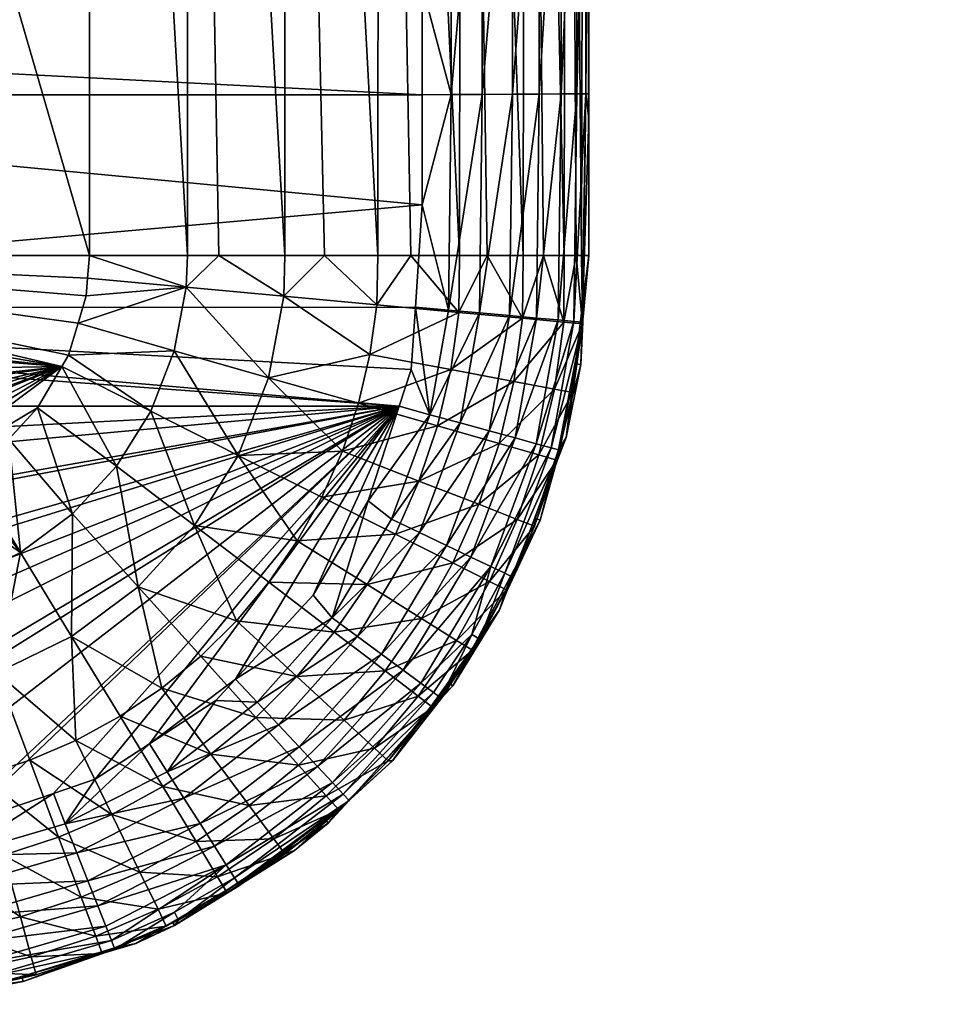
# Model space of a CAD drawing. Extents: x -0.156 to 0.18, y -0.187 to 0.038.
# Tile 2 of 256: x -0.118 to -0.107, y -0.083 to -0.071. Entities that reach past the tile are written whole.
import ezdxf

# ---------------------------------------------------------------- set-up
doc = ezdxf.new("R2010")
doc.units = 0
doc.layers.add('mesh', color=7, linetype='CONTINUOUS')

msp = doc.modelspace()

# ---------------------------------------------------------------- meshes
at = {"layer": 'mesh'}
mesh = msp.add_polyface(dxfattribs=at)
corners = [(-0.112345, -0.020891, 0.013304), (-0.106871, -0.030504, 0.013304), (-0.111188, -0.031938, 0.013304), (-0.110616, -0.032301, 0.001304), (-0.111062, -0.032421, 0.012804), (-0.110624, -0.032276, 0.012804), (-0.11559, -0.033303, 0.012804), (-0.111066, -0.032405, 0.012933), (-0.115598, -0.033237, 0.013054), (-0.111079, -0.032356, 0.013054), (-0.115608, -0.033158, 0.013158), (-0.111099, -0.03228, 0.013158), (-0.115622, -0.033055, 0.013237), (-0.111125, -0.032179, 0.013237), (-0.115637, -0.032936, 0.013287), (-0.111156, -0.032063, 0.013287), (-0.115654, -0.032807, 0.013304), (-0.112723, -0.028186, 0.07757), (-0.111953, -0.053177, 0.078558), (-0.111953, -0.028186, 0.078558), (-0.112723, -0.053177, 0.07757), (-0.111456, -0.028186, 0.079682), (-0.111231, -0.053177, 0.08086), (-0.111231, -0.028186, 0.08086), (-0.111456, -0.053177, 0.079682), (-0.111193, -0.028186, 0.08204), (-0.111193, -0.027145, 0.08204), (-0.111193, -0.048858, 0.08204), (-0.111193, -0.053177, 0.08204), (-0.111193, -0.073849, 0.08184), (-0.111193, -0.059204, 0.08204), (-0.111193, -0.059204, 0.08234), (-0.111193, -0.054537, 0.08234), (-0.111193, -0.027145, 0.08234), (-0.112845, -0.054539, 0.08431), (-0.112471, -0.054538, 0.084205), (-0.112846, -0.06177, 0.08431), (-0.111523, -0.054537, 0.083441), (-0.111334, -0.054537, 0.083081), (-0.111523, -0.061767, 0.083441), (-0.111226, -0.054537, 0.082706), (-0.111334, -0.061766, 0.083081), (-0.111786, -0.054537, 0.083762), (-0.112109, -0.061768, 0.084021), (-0.112109, -0.054538, 0.084021), (-0.111786, -0.061768, 0.083762), (-0.112471, -0.061769, 0.084205), (-0.112749, -0.02489, 0.077606), (-0.111796, -0.023868, 0.083753), (-0.111946, -0.023868, 0.083903), (-0.112117, -0.023868, 0.084011), (-0.112325, -0.023868, 0.084142), (-0.112476, -0.023868, 0.084194), (-0.112848, -0.023868, 0.084301), (-0.111534, -0.023868, 0.083434), (-0.111391, -0.023868, 0.083208), (-0.111346, -0.023868, 0.083077), (-0.111243, -0.023868, 0.082785), (-0.11163, -0.023868, 0.083587)]
mesh.append_faces([[corners[k] for k in face] for face in [(0, 1, 2, 2), (3, 4, 5, 5), (3, 6, 4, 4), (7, 5, 4, 4), (7, 8, 9, 9), (9, 10, 11, 11), (11, 12, 13, 13), (13, 14, 15, 15), (15, 16, 2, 2), (17, 18, 19, 19), (20, 18, 17, 17), (21, 22, 23, 23), (24, 22, 21, 21), (19, 24, 21, 21), (18, 24, 19, 19), (23, 25, 26, 26), (23, 27, 25, 25), (22, 27, 23, 23), (22, 28, 27, 27), (29, 28, 22, 22), (30, 31, 32, 32), (32, 28, 30, 30), (32, 27, 28, 28), (33, 27, 32, 32), (33, 25, 27, 27), (26, 25, 33, 33), (34, 35, 36, 36), (37, 38, 39, 39), (38, 40, 41, 41), (42, 43, 44, 44), (45, 43, 42, 42), (35, 44, 46, 46), (40, 32, 31, 31), (33, 32, 40, 40), (42, 37, 45, 45), (17, 19, 47, 47), (42, 44, 48, 48), (44, 49, 48, 48), (44, 50, 49, 49), (35, 50, 44, 44), (51, 50, 35, 35), (35, 52, 51, 51), (34, 52, 35, 35), (34, 53, 52, 52), (54, 55, 37, 37), (56, 37, 55, 55), (56, 38, 37, 37), (40, 57, 33, 33), (38, 57, 40, 40), (56, 57, 38, 38), (37, 58, 54, 54), (48, 58, 37, 37), (42, 48, 37, 37)]])
mesh = msp.add_polyface(dxfattribs=at)
corners = [(-0.129155, -0.053177, 0.08086), (-0.129193, -0.053177, 0.08204), (-0.129193, -0.054837, 0.08204), (-0.128433, -0.028186, 0.078558), (-0.128433, -0.053177, 0.078558), (-0.127663, -0.053177, 0.07757), (-0.12893, -0.028186, 0.079682), (-0.12893, -0.053177, 0.079682), (-0.124373, -0.053177, 0.076078), (-0.125551, -0.028186, 0.076303), (-0.125551, -0.053177, 0.076303), (-0.123193, -0.053177, 0.07604), (-0.124373, -0.028186, 0.076078), (-0.126675, -0.053177, 0.0768), (-0.12554, -0.073849, 0.076334), (-0.123393, -0.073849, 0.07604), (-0.124369, -0.073849, 0.076125), (-0.129155, -0.028186, 0.08086), (-0.129193, -0.055927, 0.08204), (-0.129193, -0.06297, 0.08204), (-0.126655, -0.073849, 0.07683), (-0.129193, -0.054537, 0.08234), (-0.129193, -0.055927, 0.08234), (-0.129193, -0.061767, 0.08234), (-0.129193, -0.06297, 0.08234), (-0.127538, -0.054539, 0.08431), (-0.127193, -0.054539, 0.08434), (-0.127537, -0.061771, 0.08431), (-0.127193, -0.034308, 0.08434), (-0.127192, -0.061772, 0.08434), (-0.12916, -0.061767, 0.082707), (-0.12916, -0.054537, 0.082707), (-0.129052, -0.061767, 0.083082), (-0.128863, -0.054537, 0.083442), (-0.128863, -0.061768, 0.083442), (-0.129052, -0.054537, 0.083082), (-0.128599, -0.061768, 0.083763), (-0.128275, -0.054538, 0.084023), (-0.128275, -0.061769, 0.084023), (-0.128599, -0.054537, 0.083763), (-0.127913, -0.06177, 0.084206), (-0.127913, -0.054538, 0.084206), (-0.127535, -0.023868, 0.084301), (-0.128061, -0.023868, 0.084142), (-0.117193, -0.053177, 0.07604), (-0.116015, -0.073849, 0.076103), (-0.116014, -0.053177, 0.076078), (-0.114836, -0.053177, 0.076303), (-0.113728, -0.073849, 0.076829), (-0.113712, -0.053177, 0.0768), (-0.114846, -0.073849, 0.07634), (-0.112748, -0.073849, 0.077596), (-0.112723, -0.053177, 0.07757), (-0.113194, -0.054539, 0.08434), (-0.113194, -0.054356, 0.08434), (-0.113194, -0.061077, 0.08434), (-0.113194, -0.057764, 0.08434), (-0.113194, -0.061771, 0.08434), (-0.112846, -0.06177, 0.08431), (-0.112845, -0.054539, 0.08431)]
mesh.append_faces([[corners[k] for k in face] for face in [(0, 1, 2, 2), (3, 4, 5, 5), (6, 7, 4, 4), (8, 9, 10, 10), (11, 12, 8, 8), (13, 14, 10, 10), (8, 15, 11, 11), (10, 16, 8, 8), (17, 0, 7, 7), (17, 1, 0, 0), (0, 18, 19, 19), (2, 18, 0, 0), (5, 20, 13, 13), (21, 2, 1, 1), (22, 2, 21, 21), (22, 18, 2, 2), (23, 18, 22, 22), (23, 19, 18, 18), (24, 19, 23, 23), (25, 26, 27, 27), (25, 28, 26, 26), (26, 29, 27, 27), (22, 30, 23, 23), (22, 31, 30, 30), (21, 31, 22, 22), (32, 33, 34, 34), (35, 33, 32, 32), (36, 37, 38, 38), (39, 37, 36, 36), (40, 25, 27, 27), (41, 25, 40, 40), (41, 42, 25, 25), (38, 41, 40, 40), (37, 41, 38, 38), (37, 43, 41, 41), (30, 35, 32, 32), (31, 35, 30, 30), (34, 39, 36, 36), (33, 39, 34, 34), (44, 45, 46, 46), (47, 48, 49, 49), (46, 50, 47, 47), (49, 51, 52, 52), (53, 26, 54, 54), (26, 55, 29, 29), (26, 56, 55, 55), (53, 56, 26, 26), (55, 57, 29, 29), (58, 57, 55, 55), (56, 58, 55, 55), (56, 59, 58, 58), (53, 59, 56, 56), (53, 54, 59, 59)]])
mesh = msp.add_polyface(dxfattribs=at)
corners = [(-0.127663, -0.053177, 0.07757), (-0.127637, -0.073849, 0.077594), (-0.127325, -0.073849, 0.077261), (-0.126675, -0.053177, 0.0768), (-0.126655, -0.073849, 0.07683), (-0.126272, -0.073849, 0.076584), (-0.128067, -0.073849, 0.078054), (-0.123393, -0.073849, 0.07604), (-0.123193, -0.073849, 0.07604), (-0.123193, -0.053177, 0.07604), (-0.12554, -0.073849, 0.076334), (-0.124373, -0.053177, 0.076078), (-0.124369, -0.073849, 0.076125), (-0.125551, -0.053177, 0.076303), (-0.125113, -0.073849, 0.076189), (-0.127537, -0.061771, 0.08431), (-0.127192, -0.064797, 0.08434), (-0.127537, -0.067579, 0.08431), (-0.127192, -0.061772, 0.08434), (-0.127506, -0.074506, 0.08431), (-0.127182, -0.071919, 0.08434), (-0.12715, -0.074475, 0.08434), (-0.127537, -0.071917, 0.08431), (-0.127192, -0.071202, 0.08434), (-0.127192, -0.06758, 0.08434), (-0.12788, -0.07454, 0.084206), (-0.127912, -0.071915, 0.084206), (-0.127912, -0.067577, 0.084206), (-0.127913, -0.06177, 0.084206), (-0.128274, -0.071913, 0.084023), (-0.113712, -0.053177, 0.0768), (-0.113728, -0.073849, 0.076829), (-0.11333, -0.073849, 0.077051), (-0.116014, -0.053177, 0.076078), (-0.116015, -0.073849, 0.076103), (-0.115638, -0.073849, 0.076123), (-0.114836, -0.053177, 0.076303), (-0.114846, -0.073849, 0.07634), (-0.114367, -0.073849, 0.076471), (-0.117193, -0.073849, 0.07604), (-0.117193, -0.053177, 0.07604), (-0.112748, -0.073849, 0.077596), (-0.113195, -0.073243, 0.08434), (-0.113195, -0.071918, 0.08434), (-0.113195, -0.070611, 0.08434), (-0.113194, -0.067579, 0.08434), (-0.113194, -0.064585, 0.08434), (-0.113194, -0.061771, 0.08434), (-0.112877, -0.074506, 0.08431), (-0.112846, -0.071916, 0.08431), (-0.113277, -0.074471, 0.08434), (-0.112846, -0.067578, 0.08431), (-0.112846, -0.06177, 0.08431), (-0.112472, -0.071914, 0.084205)]
mesh.append_faces([[corners[k] for k in face] for face in [(0, 1, 2, 2), (3, 4, 5, 5), (0, 6, 1, 1), (7, 8, 9, 9), (5, 10, 3, 3), (11, 12, 7, 7), (13, 14, 12, 12), (10, 14, 13, 13), (2, 4, 0, 0), (15, 16, 17, 17), (15, 18, 16, 16), (19, 20, 21, 21), (22, 20, 19, 19), (22, 23, 20, 20), (17, 23, 22, 22), (17, 24, 23, 23), (16, 24, 17, 17), (25, 22, 19, 19), (26, 22, 25, 25), (26, 17, 22, 22), (27, 17, 26, 26), (27, 15, 17, 17), (28, 15, 27, 27), (29, 27, 26, 26), (30, 31, 32, 32), (33, 34, 35, 35), (36, 37, 38, 38), (39, 34, 40, 40), (38, 31, 36, 36), (35, 37, 33, 33), (32, 41, 30, 30), (20, 42, 21, 21), (20, 43, 42, 42), (23, 43, 20, 20), (23, 44, 43, 43), (24, 44, 23, 23), (24, 45, 44, 44), (16, 45, 24, 24), (16, 46, 45, 45), (18, 46, 16, 16), (18, 47, 46, 46), (48, 42, 49, 49), (48, 50, 42, 42), (49, 44, 51, 51), (49, 43, 44, 44), (42, 43, 49, 49), (52, 46, 47, 47), (51, 46, 52, 52), (51, 45, 46, 46), (44, 45, 51, 51), (49, 53, 48, 48), (39, 9, 8, 8), (40, 9, 39, 39)]])
mesh = msp.add_polyface(dxfattribs=at)
corners = [(-0.111231, -0.053177, 0.08086), (-0.111278, -0.073849, 0.080864), (-0.111193, -0.073849, 0.08184), (-0.111953, -0.053177, 0.078558), (-0.111983, -0.073849, 0.078578), (-0.111737, -0.073849, 0.078961), (-0.111456, -0.053177, 0.079682), (-0.111488, -0.073849, 0.079693), (-0.111342, -0.073849, 0.080121), (-0.112723, -0.053177, 0.07757), (-0.112748, -0.073849, 0.077596), (-0.112414, -0.073849, 0.077908), (-0.111193, -0.059204, 0.08204), (-0.111193, -0.053177, 0.08204), (-0.111193, -0.07221, 0.08204), (-0.111193, -0.061766, 0.08234), (-0.111193, -0.059204, 0.08234), (-0.111193, -0.067571, 0.08234), (-0.111193, -0.071907, 0.08234), (-0.111193, -0.07221, 0.08234), (-0.112846, -0.071916, 0.08431), (-0.112471, -0.067576, 0.084205), (-0.112472, -0.071914, 0.084205), (-0.112846, -0.067578, 0.08431), (-0.112471, -0.061769, 0.084205), (-0.112846, -0.06177, 0.08431), (-0.112471, -0.054538, 0.084205), (-0.111524, -0.071909, 0.083441), (-0.111335, -0.067572, 0.083081), (-0.111335, -0.071908, 0.083081), (-0.111523, -0.067573, 0.083441), (-0.111334, -0.061766, 0.083081), (-0.111523, -0.061767, 0.083441), (-0.111334, -0.054537, 0.083081), (-0.111226, -0.067571, 0.082706), (-0.111227, -0.071908, 0.082706), (-0.111226, -0.061766, 0.082706), (-0.111226, -0.054537, 0.082706), (-0.111786, -0.061768, 0.083762), (-0.11211, -0.067575, 0.084021), (-0.112109, -0.061768, 0.084021), (-0.111786, -0.067574, 0.083762), (-0.11211, -0.071912, 0.084021), (-0.111787, -0.071911, 0.083762), (-0.112109, -0.054538, 0.084021), (-0.111523, -0.054537, 0.083441)]
mesh.append_faces([[corners[k] for k in face] for face in [(0, 1, 2, 2), (3, 4, 5, 5), (6, 7, 8, 8), (9, 10, 11, 11), (9, 4, 3, 3), (11, 4, 9, 9), (6, 1, 0, 0), (8, 1, 6, 6), (3, 7, 6, 6), (5, 7, 3, 3), (2, 12, 13, 13), (14, 12, 2, 2), (12, 15, 16, 16), (12, 17, 15, 15), (14, 17, 12, 12), (14, 18, 17, 17), (14, 19, 18, 18), (20, 21, 22, 22), (23, 21, 20, 20), (23, 24, 21, 21), (25, 24, 23, 23), (25, 26, 24, 24), (27, 28, 29, 29), (30, 28, 27, 27), (30, 31, 28, 28), (32, 31, 30, 30), (32, 33, 31, 31), (29, 34, 35, 35), (28, 34, 29, 29), (28, 36, 34, 34), (31, 36, 28, 28), (31, 37, 36, 36), (38, 39, 40, 40), (41, 39, 38, 38), (41, 42, 39, 39), (43, 42, 41, 41), (22, 39, 42, 42), (21, 39, 22, 22), (21, 40, 39, 39), (24, 40, 21, 21), (24, 44, 40, 40), (35, 18, 19, 19), (35, 17, 18, 18), (34, 17, 35, 35), (34, 15, 17, 17), (36, 15, 34, 34), (36, 16, 15, 15), (37, 16, 36, 36), (43, 30, 27, 27), (41, 30, 43, 43), (41, 32, 30, 30), (38, 32, 41, 41), (38, 45, 32, 32)]])
mesh = msp.add_polyface(dxfattribs=at)
corners = [(-0.111193, -0.073849, 0.08184), (-0.111193, -0.073849, 0.08204), (-0.111193, -0.07221, 0.08204), (-0.111988, -0.074605, 0.078558), (-0.112755, -0.074534, 0.07757), (-0.112851, -0.075222, 0.07757), (-0.112414, -0.073849, 0.077908), (-0.112748, -0.073849, 0.077596), (-0.111342, -0.073849, 0.080121), (-0.111493, -0.07465, 0.079682), (-0.111269, -0.074671, 0.08086), (-0.111983, -0.073849, 0.078578), (-0.111737, -0.073849, 0.078961), (-0.111488, -0.073849, 0.079693), (-0.112094, -0.075364, 0.078558), (-0.11301, -0.075899, 0.07757), (-0.111294, -0.074667, 0.08204), (-0.111278, -0.073849, 0.080864), (-0.111464, -0.076038, 0.08204), (-0.111354, -0.075151, 0.08204), (-0.111384, -0.075497, 0.08086), (-0.112269, -0.07611, 0.078558), (-0.111605, -0.075455, 0.079682), (-0.111791, -0.076246, 0.079682), (-0.111193, -0.07221, 0.08234), (-0.111273, -0.074654, 0.08234), (-0.111289, -0.075159, 0.08234), (-0.111265, -0.074652, 0.082706), (-0.111556, -0.076187, 0.08234), (-0.111227, -0.071908, 0.082706), (-0.112877, -0.074506, 0.08431), (-0.112472, -0.071914, 0.084205), (-0.112504, -0.07454, 0.084205), (-0.11156, -0.074625, 0.083441), (-0.111373, -0.074642, 0.083081), (-0.111825, -0.076113, 0.083441), (-0.111335, -0.071908, 0.083081), (-0.111524, -0.071909, 0.083441), (-0.111644, -0.076162, 0.083081), (-0.111787, -0.071911, 0.083762), (-0.112144, -0.074573, 0.084021), (-0.11211, -0.071912, 0.084021), (-0.111822, -0.074602, 0.083762), (-0.112391, -0.075958, 0.084021), (-0.112079, -0.076043, 0.083762), (-0.11274, -0.075863, 0.084205)]
mesh.append_faces([[corners[k] for k in face] for face in [(0, 1, 2, 2), (3, 4, 5, 5), (4, 6, 7, 7), (3, 6, 4, 4), (8, 9, 10, 10), (3, 11, 6, 6), (3, 12, 11, 11), (9, 12, 3, 3), (9, 13, 12, 12), (8, 13, 9, 9), (14, 5, 15, 15), (0, 16, 1, 1), (0, 10, 16, 16), (17, 10, 0, 0), (17, 8, 10, 10), (18, 19, 20, 20), (21, 22, 14, 14), (23, 20, 22, 22), (14, 3, 5, 5), (14, 9, 3, 3), (22, 9, 14, 14), (22, 10, 9, 9), (20, 10, 22, 22), (20, 16, 10, 10), (19, 16, 20, 20), (1, 24, 2, 2), (1, 25, 24, 24), (26, 19, 18, 18), (25, 19, 26, 26), (25, 16, 19, 19), (1, 16, 25, 25), (27, 26, 28, 28), (27, 25, 26, 26), (29, 25, 27, 27), (29, 24, 25, 25), (30, 31, 32, 32), (33, 34, 35, 35), (33, 36, 34, 34), (37, 36, 33, 33), (34, 27, 38, 38), (34, 29, 27, 27), (36, 29, 34, 34), (39, 40, 41, 41), (42, 40, 39, 39), (42, 43, 40, 40), (44, 43, 42, 42), (45, 40, 43, 43), (32, 40, 45, 45), (32, 41, 40, 40), (31, 41, 32, 32), (42, 33, 44, 44), (42, 37, 33, 33), (39, 37, 42, 42)]])
mesh = msp.add_polyface(dxfattribs=at)
corners = [(-0.116031, -0.074232, 0.076078), (-0.117193, -0.073849, 0.07604), (-0.117216, -0.074123, 0.07604), (-0.116015, -0.073849, 0.076103), (-0.115638, -0.073849, 0.076123), (-0.115932, -0.077096, 0.076303), (-0.114696, -0.077281, 0.0768), (-0.115405, -0.076252, 0.076303), (-0.118022, -0.07742, 0.076078), (-0.118643, -0.0764, 0.07604), (-0.118768, -0.076488, 0.07604), (-0.118164, -0.076058, 0.07604), (-0.117397, -0.076955, 0.076078), (-0.117819, -0.075683, 0.07604), (-0.116869, -0.076382, 0.076078), (-0.117525, -0.075186, 0.07604), (-0.116458, -0.075723, 0.076078), (-0.117444, -0.075049, 0.07604), (-0.116174, -0.074996, 0.076078), (-0.11733, -0.074665, 0.07604), (-0.117233, -0.074336, 0.07604), (-0.119146, -0.076635, 0.07604), (-0.119461, -0.076758, 0.07604), (-0.118722, -0.077761, 0.076078), (-0.119679, -0.076785, 0.07604), (-0.119474, -0.077966, 0.076078), (-0.120193, -0.076849, 0.07604), (-0.120193, -0.077048, 0.07604), (-0.114858, -0.07434, 0.076303), (-0.115041, -0.075319, 0.076303), (-0.116609, -0.077831, 0.076303), (-0.113472, -0.075661, 0.08434), (-0.12715, -0.074475, 0.08434), (-0.113328, -0.075222, 0.08434), (-0.126901, -0.07566, 0.08434), (-0.127147, -0.074661, 0.08434), (-0.113277, -0.074471, 0.08434), (-0.113195, -0.073243, 0.08434), (-0.125928, -0.077866, 0.08434), (-0.126469, -0.076846, 0.08434), (-0.123193, -0.073849, 0.07604), (-0.121716, -0.076407, 0.07604), (-0.121397, -0.076596, 0.07604), (-0.122508, -0.075731, 0.07604), (-0.122402, -0.075879, 0.07604), (-0.123102, -0.074582, 0.07604), (-0.123035, -0.074755, 0.07604), (-0.121217, -0.07665, 0.07604), (-0.120682, -0.076808, 0.07604), (-0.12203, -0.07622, 0.07604)]
mesh.append_faces([[corners[k] for k in face] for face in [(0, 1, 2, 2), (0, 3, 1, 1), (4, 3, 0, 0), (5, 6, 7, 7), (8, 9, 10, 10), (8, 11, 9, 9), (12, 11, 8, 8), (12, 13, 11, 11), (14, 13, 12, 12), (14, 15, 13, 13), (16, 15, 14, 14), (16, 17, 15, 15), (18, 17, 16, 16), (18, 19, 17, 17), (0, 19, 18, 18), (0, 20, 19, 19), (2, 20, 0, 0), (21, 8, 10, 10), (22, 23, 21, 21), (24, 25, 22, 22), (26, 27, 24, 24), (0, 28, 4, 4), (18, 29, 0, 0), (18, 7, 29, 29), (16, 7, 18, 18), (16, 5, 7, 7), (14, 5, 16, 16), (12, 30, 14, 14), (31, 32, 33, 33), (34, 35, 31, 31), (32, 36, 33, 33), (32, 37, 36, 36), (38, 39, 31, 31), (17, 40, 15, 15), (40, 20, 2, 2), (40, 19, 20, 20), (17, 19, 40, 40), (1, 40, 2, 2), (24, 22, 21, 21), (15, 41, 42, 42), (43, 44, 15, 15), (45, 46, 15, 15), (24, 11, 13, 13), (24, 9, 11, 11), (21, 9, 24, 24), (21, 10, 9, 9), (15, 24, 13, 13), (15, 26, 24, 24), (42, 47, 15, 15), (48, 27, 26, 26), (15, 49, 41, 41), (48, 26, 15, 15), (15, 47, 48, 48)]])
mesh = msp.add_polyface(dxfattribs=at)
corners = [(-0.121627, -0.077775, 0.076078), (-0.121217, -0.07665, 0.07604), (-0.121397, -0.076596, 0.07604), (-0.123148, -0.074215, 0.07604), (-0.123193, -0.073849, 0.07604), (-0.123393, -0.073849, 0.07604), (-0.124369, -0.073849, 0.076125), (-0.124174, -0.075121, 0.076078), (-0.123102, -0.074582, 0.07604), (-0.124341, -0.074363, 0.076078), (-0.125296, -0.075479, 0.076303), (-0.126156, -0.07639, 0.0768), (-0.124903, -0.076401, 0.076303), (-0.12558, -0.077452, 0.0768), (-0.124351, -0.077227, 0.076303), (-0.123035, -0.074755, 0.07604), (-0.122833, -0.075274, 0.07604), (-0.123868, -0.07584, 0.076078), (-0.122508, -0.075731, 0.07604), (-0.123437, -0.076484, 0.076078), (-0.122402, -0.075879, 0.07604), (-0.122891, -0.077041, 0.076078), (-0.12482, -0.078388, 0.0768), (-0.123652, -0.077941, 0.076303), (-0.125223, -0.077936, 0.0768), (-0.122331, -0.07744, 0.076078), (-0.12551, -0.074508, 0.076303), (-0.125113, -0.073849, 0.076189), (-0.122031, -0.078881, 0.076303), (-0.121067, -0.079134, 0.076303), (-0.120875, -0.077972, 0.076078), (-0.125526, -0.07908, 0.07757), (-0.124377, -0.078799, 0.0768), (-0.122934, -0.078452, 0.076303), (-0.121716, -0.076407, 0.07604), (-0.113472, -0.075661, 0.08434), (-0.127147, -0.074661, 0.08434), (-0.12715, -0.074475, 0.08434), (-0.126732, -0.07635, 0.08434), (-0.126901, -0.07566, 0.08434), (-0.126469, -0.076846, 0.08434), (-0.125817, -0.077988, 0.08434), (-0.125928, -0.077866, 0.08434), (-0.12495, -0.078946, 0.08434), (-0.123919, -0.07973, 0.08434), (-0.124767, -0.079149, 0.08434), (-0.117525, -0.075186, 0.07604), (-0.12203, -0.07622, 0.07604)]
mesh.append_faces([[corners[k] for k in face] for face in [(0, 1, 2, 2), (3, 4, 5, 5), (6, 3, 5, 5), (3, 7, 8, 8), (3, 9, 7, 7), (6, 9, 3, 3), (10, 11, 12, 12), (12, 13, 14, 14), (7, 15, 8, 8), (7, 16, 15, 15), (17, 16, 7, 7), (17, 18, 16, 16), (19, 18, 17, 17), (19, 20, 18, 18), (21, 20, 19, 19), (14, 22, 23, 23), (14, 24, 22, 22), (13, 24, 14, 14), (21, 23, 25, 25), (21, 14, 23, 23), (19, 14, 21, 21), (19, 12, 14, 14), (17, 12, 19, 19), (17, 10, 12, 12), (7, 10, 17, 17), (7, 26, 10, 10), (9, 26, 7, 7), (9, 27, 26, 26), (6, 27, 9, 9), (28, 29, 30, 30), (31, 22, 24, 24), (32, 23, 22, 22), (33, 23, 32, 32), (33, 25, 23, 23), (0, 25, 33, 33), (0, 34, 25, 25), (2, 34, 0, 0), (0, 30, 1, 1), (0, 28, 30, 30), (33, 28, 0, 0), (35, 36, 37, 37), (35, 38, 39, 39), (35, 40, 38, 38), (35, 41, 42, 42), (35, 43, 41, 41), (35, 44, 45, 45), (46, 3, 8, 8), (46, 4, 3, 3), (46, 16, 18, 18), (46, 15, 16, 16), (47, 25, 34, 34), (47, 21, 25, 25), (47, 20, 21, 21), (46, 20, 47, 47)]])
mesh = msp.add_polyface(dxfattribs=at)
corners = [(-0.113739, -0.074443, 0.0768), (-0.113728, -0.073849, 0.076829), (-0.114367, -0.073849, 0.076471), (-0.112269, -0.07611, 0.078558), (-0.11301, -0.075899, 0.07757), (-0.113233, -0.076561, 0.07757), (-0.112755, -0.074534, 0.07757), (-0.112748, -0.073849, 0.077596), (-0.11333, -0.073849, 0.077051), (-0.113857, -0.077805, 0.07757), (-0.112828, -0.077545, 0.078558), (-0.113517, -0.077199, 0.07757), (-0.113204, -0.078213, 0.078558), (-0.112384, -0.077768, 0.079682), (-0.114858, -0.07434, 0.076303), (-0.114846, -0.073849, 0.07634), (-0.115638, -0.073849, 0.076123), (-0.113822, -0.07504, 0.0768), (-0.115041, -0.075319, 0.076303), (-0.113961, -0.075627, 0.0768), (-0.114154, -0.076202, 0.0768), (-0.115405, -0.076252, 0.076303), (-0.1144, -0.076756, 0.0768), (-0.114696, -0.077281, 0.0768), (-0.115932, -0.077096, 0.076303), (-0.115038, -0.077777, 0.0768), (-0.115427, -0.078241, 0.0768), (-0.116031, -0.074232, 0.076078), (-0.112515, -0.07684, 0.078558), (-0.112851, -0.075222, 0.07757), (-0.116474, -0.079718, 0.08434), (-0.117124, -0.080142, 0.08434), (-0.113472, -0.075661, 0.08434), (-0.11544, -0.078942, 0.08434), (-0.113845, -0.0768, 0.08434), (-0.113565, -0.077017, 0.08431), (-0.114276, -0.078206, 0.08431), (-0.113102, -0.075764, 0.08431), (-0.113277, -0.074471, 0.08434), (-0.112877, -0.074506, 0.08431), (-0.113328, -0.075222, 0.08434), (-0.113227, -0.077178, 0.084205), (-0.11274, -0.075863, 0.084205), (-0.112504, -0.07454, 0.084205), (-0.112609, -0.077474, 0.083762), (-0.113683, -0.078642, 0.084021), (-0.112901, -0.077334, 0.084021), (-0.112391, -0.075958, 0.084021), (-0.114505, -0.077931, 0.08434)]
mesh.append_faces([[corners[k] for k in face] for face in [(0, 1, 2, 2), (3, 4, 5, 5), (6, 7, 8, 8), (9, 10, 11, 11), (9, 12, 10, 10), (12, 13, 10, 10), (14, 15, 16, 16), (14, 2, 15, 15), (14, 0, 2, 2), (14, 17, 0, 0), (18, 17, 14, 14), (18, 19, 17, 17), (18, 20, 19, 19), (21, 20, 18, 18), (21, 22, 20, 20), (21, 23, 22, 22), (24, 25, 23, 23), (24, 26, 25, 25), (27, 18, 14, 14), (28, 11, 10, 10), (5, 11, 28, 28), (28, 3, 5, 5), (0, 8, 1, 1), (0, 6, 8, 8), (17, 6, 0, 0), (17, 29, 6, 6), (19, 29, 17, 17), (19, 4, 29, 29), (20, 4, 19, 19), (20, 5, 4, 4), (22, 5, 20, 20), (22, 11, 5, 5), (23, 11, 22, 22), (23, 9, 11, 11), (25, 9, 23, 23), (30, 31, 32, 32), (33, 30, 32, 32), (34, 35, 36, 36), (34, 37, 35, 35), (32, 37, 34, 34), (37, 38, 39, 39), (37, 40, 38, 38), (32, 40, 37, 37), (35, 41, 36, 36), (35, 42, 41, 41), (37, 42, 35, 35), (37, 43, 42, 42), (39, 43, 37, 37), (44, 45, 46, 46), (41, 47, 46, 46), (42, 47, 41, 41), (48, 32, 34, 34), (33, 32, 48, 48), (36, 48, 34, 34)]])
mesh = msp.add_polyface(dxfattribs=at)
corners = [(-0.112782, -0.078476, 0.079682), (-0.112183, -0.077869, 0.08086), (-0.112384, -0.077768, 0.079682), (-0.112591, -0.078595, 0.08086), (-0.113204, -0.078213, 0.078558), (-0.112269, -0.07611, 0.078558), (-0.112094, -0.075364, 0.078558), (-0.11301, -0.075899, 0.07757), (-0.111791, -0.076246, 0.079682), (-0.111605, -0.075455, 0.079682), (-0.111575, -0.076308, 0.08086), (-0.111384, -0.075497, 0.08086), (-0.111464, -0.076038, 0.08204), (-0.111568, -0.076307, 0.08204), (-0.111843, -0.077103, 0.08086), (-0.111838, -0.077006, 0.08204), (-0.112052, -0.077021, 0.079682), (-0.112828, -0.077545, 0.078558), (-0.112515, -0.07684, 0.078558), (-0.112175, -0.077876, 0.08204), (-0.112265, -0.078109, 0.08204), (-0.112883, -0.078981, 0.08204), (-0.111289, -0.075159, 0.08234), (-0.111556, -0.076187, 0.08234), (-0.112129, -0.077701, 0.08234), (-0.112827, -0.07902, 0.08234), (-0.111775, -0.077031, 0.08234), (-0.112104, -0.077715, 0.082706), (-0.111539, -0.076191, 0.082706), (-0.111265, -0.074652, 0.082706), (-0.112596, -0.078405, 0.083081), (-0.112503, -0.078461, 0.082706), (-0.112971, -0.079165, 0.082706), (-0.112202, -0.077669, 0.083081), (-0.112371, -0.077587, 0.083441), (-0.111644, -0.076162, 0.083081), (-0.111825, -0.076113, 0.083441), (-0.111373, -0.074642, 0.083081), (-0.112079, -0.076043, 0.083762), (-0.112901, -0.077334, 0.084021), (-0.112391, -0.075958, 0.084021), (-0.112609, -0.077474, 0.083762), (-0.11156, -0.074625, 0.083441)]
mesh.append_faces([[corners[k] for k in face] for face in [(0, 1, 2, 2), (0, 3, 1, 1), (4, 0, 2, 2), (5, 6, 7, 7), (8, 9, 5, 5), (10, 11, 8, 8), (10, 12, 11, 11), (13, 12, 10, 10), (14, 1, 15, 15), (14, 2, 1, 1), (16, 2, 14, 14), (16, 17, 2, 2), (18, 17, 16, 16), (18, 8, 5, 5), (16, 8, 18, 18), (16, 10, 8, 8), (14, 10, 16, 16), (14, 13, 10, 10), (15, 13, 14, 14), (1, 19, 15, 15), (1, 20, 19, 19), (3, 20, 1, 1), (3, 21, 20, 20), (22, 12, 23, 23), (24, 20, 25, 25), (24, 19, 20, 20), (26, 19, 24, 24), (26, 15, 19, 19), (23, 15, 26, 26), (23, 13, 15, 15), (12, 13, 23, 23), (20, 21, 25, 25), (27, 24, 25, 25), (27, 26, 24, 24), (28, 26, 27, 27), (28, 23, 26, 26), (29, 23, 28, 28), (30, 31, 32, 32), (30, 33, 31, 31), (34, 33, 30, 30), (34, 35, 33, 33), (36, 35, 34, 34), (36, 37, 35, 35), (31, 27, 25, 25), (33, 27, 31, 31), (33, 28, 27, 27), (35, 28, 33, 33), (35, 29, 28, 28), (38, 39, 40, 40), (41, 39, 38, 38), (41, 36, 34, 34), (38, 36, 41, 41), (38, 42, 36, 36)]])
mesh = msp.add_polyface(dxfattribs=at)
corners = [(-0.120875, -0.077972, 0.076078), (-0.120193, -0.078024, 0.076125), (-0.120193, -0.077048, 0.07604), (-0.121067, -0.079134, 0.076303), (-0.120193, -0.079195, 0.076334), (-0.120193, -0.078768, 0.076189), (-0.120193, -0.079928, 0.076584), (-0.116609, -0.077831, 0.076303), (-0.115427, -0.078241, 0.0768), (-0.115932, -0.077096, 0.076303), (-0.115857, -0.078666, 0.0768), (-0.116325, -0.079049, 0.0768), (-0.11741, -0.078427, 0.076303), (-0.116826, -0.079387, 0.0768), (-0.117357, -0.079677, 0.0768), (-0.118308, -0.078864, 0.076303), (-0.117912, -0.079916, 0.0768), (-0.118487, -0.080102, 0.0768), (-0.119474, -0.077966, 0.076078), (-0.119146, -0.076635, 0.07604), (-0.118722, -0.077761, 0.076078), (-0.118022, -0.07742, 0.076078), (-0.119461, -0.076758, 0.07604), (-0.119679, -0.076785, 0.07604), (-0.119271, -0.079126, 0.076303), (-0.119077, -0.080233, 0.0768), (-0.116869, -0.076382, 0.076078), (-0.117397, -0.076955, 0.076078), (-0.115195, -0.079401, 0.07757), (-0.115735, -0.079843, 0.07757), (-0.116312, -0.080232, 0.07757), (-0.118761, -0.080702, 0.08434), (-0.118868, -0.080713, 0.08434), (-0.113472, -0.075661, 0.08434), (-0.117627, -0.080314, 0.08434), (-0.117124, -0.080142, 0.08434), (-0.124767, -0.079149, 0.08434), (-0.12495, -0.078946, 0.08434), (-0.122756, -0.080307, 0.08434), (-0.123479, -0.080031, 0.08434), (-0.121863, -0.080648, 0.08434), (-0.121516, -0.08069, 0.08434), (-0.115676, -0.079197, 0.08434), (-0.116474, -0.079718, 0.08434), (-0.11544, -0.078942, 0.08434), (-0.115178, -0.079218, 0.08431), (-0.116259, -0.080055, 0.08431), (-0.114922, -0.079492, 0.084205), (-0.120682, -0.076808, 0.07604), (-0.121217, -0.07665, 0.07604), (-0.120193, -0.080851, 0.08434)]
mesh.append_faces([[corners[k] for k in face] for face in [(0, 1, 2, 2), (3, 4, 5, 5), (0, 5, 1, 1), (0, 3, 5, 5), (6, 4, 3, 3), (7, 8, 9, 9), (7, 10, 8, 8), (7, 11, 10, 10), (12, 11, 7, 7), (12, 13, 11, 11), (12, 14, 13, 13), (15, 14, 12, 12), (15, 16, 14, 14), (17, 16, 15, 15), (2, 1, 18, 18), (19, 20, 21, 21), (22, 18, 20, 20), (23, 2, 18, 18), (17, 24, 25, 25), (15, 24, 17, 17), (24, 6, 25, 25), (24, 4, 6, 6), (5, 4, 24, 24), (26, 7, 9, 9), (27, 12, 7, 7), (21, 12, 27, 27), (21, 15, 12, 12), (20, 15, 21, 21), (20, 24, 15, 15), (18, 24, 20, 20), (18, 5, 24, 24), (1, 5, 18, 18), (11, 28, 10, 10), (11, 29, 28, 28), (13, 29, 11, 11), (13, 30, 29, 29), (14, 30, 13, 13), (31, 32, 33, 33), (33, 34, 31, 31), (33, 35, 34, 34), (36, 37, 33, 33), (38, 39, 33, 33), (33, 40, 38, 38), (33, 41, 40, 40), (42, 43, 44, 44), (45, 42, 44, 44), (46, 42, 45, 45), (46, 43, 42, 42), (45, 47, 46, 46), (48, 0, 2, 2), (48, 49, 0, 0), (33, 32, 50, 50), (50, 41, 33, 33)]])
mesh = msp.add_polyface(dxfattribs=at)
corners = [(-0.12302, -0.08159, 0.078558), (-0.122756, -0.080866, 0.07757), (-0.123399, -0.080597, 0.07757), (-0.12373, -0.081293, 0.078558), (-0.124015, -0.080268, 0.07757), (-0.122288, -0.081819, 0.078558), (-0.122092, -0.081074, 0.07757), (-0.120828, -0.082065, 0.078558), (-0.120769, -0.081297, 0.07757), (-0.121411, -0.081219, 0.07757), (-0.121537, -0.081979, 0.078558), (-0.124377, -0.078799, 0.0768), (-0.123509, -0.079418, 0.0768), (-0.122934, -0.078452, 0.076303), (-0.122975, -0.079704, 0.0768), (-0.122417, -0.079938, 0.0768), (-0.122031, -0.078881, 0.076303), (-0.121334, -0.080753, 0.077153), (-0.12125, -0.080243, 0.0768), (-0.120193, -0.080837, 0.077169), (-0.12184, -0.080118, 0.0768), (-0.121067, -0.079134, 0.076303), (-0.124409, -0.08093, 0.078558), (-0.123943, -0.081742, 0.079682), (-0.123191, -0.082057, 0.079682), (-0.123773, -0.079862, 0.077153), (-0.124711, -0.079194, 0.077153), (-0.120193, -0.079928, 0.076584), (-0.121585, -0.08106, 0.08431), (-0.121863, -0.080648, 0.08434), (-0.121516, -0.08069, 0.08434), (-0.122901, -0.080676, 0.08431), (-0.122756, -0.080307, 0.08434), (-0.124125, -0.080052, 0.08431), (-0.123479, -0.080031, 0.08434), (-0.123919, -0.07973, 0.08434), (-0.124215, -0.081742, 0.083082), (-0.124835, -0.081171, 0.083442), (-0.123389, -0.081908, 0.083442), (-0.121785, -0.082103, 0.083763), (-0.123172, -0.081362, 0.084023), (-0.121724, -0.081784, 0.084023), (-0.123292, -0.081663, 0.083763), (-0.12452, -0.080675, 0.084023), (-0.124694, -0.080949, 0.083763), (-0.121655, -0.081429, 0.084206), (-0.123039, -0.081025, 0.084206), (-0.124326, -0.080369, 0.084206), (-0.113472, -0.075661, 0.08434)]
mesh.append_faces([[corners[k] for k in face] for face in [(0, 1, 2, 2), (3, 2, 4, 4), (5, 6, 1, 1), (7, 8, 9, 9), (10, 7, 9, 9), (11, 12, 13, 13), (14, 15, 16, 16), (17, 18, 6, 6), (17, 19, 18, 18), (16, 20, 21, 21), (15, 20, 16, 16), (22, 23, 3, 3), (3, 0, 2, 2), (3, 24, 0, 0), (23, 24, 3, 3), (0, 5, 1, 1), (17, 9, 8, 8), (6, 9, 17, 17), (6, 10, 9, 9), (5, 10, 6, 6), (13, 14, 16, 16), (12, 14, 13, 13), (12, 25, 14, 14), (26, 25, 12, 12), (2, 25, 4, 4), (2, 14, 25, 25), (1, 14, 2, 2), (1, 15, 14, 14), (6, 15, 1, 1), (6, 20, 15, 15), (18, 20, 6, 6), (18, 21, 20, 20), (27, 21, 18, 18), (28, 29, 30, 30), (31, 29, 28, 28), (31, 32, 29, 29), (33, 32, 31, 31), (33, 34, 32, 32), (35, 34, 33, 33), (36, 37, 38, 38), (39, 40, 41, 41), (42, 43, 40, 40), (44, 43, 42, 42), (45, 31, 28, 28), (46, 31, 45, 45), (46, 33, 31, 31), (47, 33, 46, 46), (41, 46, 45, 45), (40, 46, 41, 41), (40, 47, 46, 46), (43, 47, 40, 40), (38, 44, 42, 42), (48, 34, 35, 35)]])
mesh = msp.add_polyface(dxfattribs=at)
corners = [(-0.114252, -0.078376, 0.07757), (-0.113204, -0.078213, 0.078558), (-0.113857, -0.077805, 0.07757), (-0.113639, -0.078843, 0.078558), (-0.1147, -0.078911, 0.07757), (-0.114133, -0.079433, 0.078558), (-0.115195, -0.079401, 0.07757), (-0.11468, -0.079974, 0.078558), (-0.115735, -0.079843, 0.07757), (-0.113244, -0.079145, 0.079682), (-0.112591, -0.078595, 0.08086), (-0.112782, -0.078476, 0.079682), (-0.113065, -0.079281, 0.08086), (-0.113768, -0.07977, 0.079682), (-0.113602, -0.079922, 0.08086), (-0.114348, -0.080344, 0.079682), (-0.112883, -0.078981, 0.08204), (-0.113087, -0.079267, 0.08204), (-0.113553, -0.079925, 0.08204), (-0.115038, -0.077777, 0.0768), (-0.115427, -0.078241, 0.0768), (-0.115857, -0.078666, 0.0768), (-0.112962, -0.079169, 0.08234), (-0.112827, -0.07902, 0.08234), (-0.115178, -0.079218, 0.08431), (-0.11544, -0.078942, 0.08434), (-0.114276, -0.078206, 0.08431), (-0.113059, -0.079101, 0.083081), (-0.112971, -0.079165, 0.082706), (-0.114146, -0.080322, 0.083081), (-0.112596, -0.078405, 0.083081), (-0.11321, -0.07899, 0.083441), (-0.114274, -0.080184, 0.083441), (-0.112371, -0.077587, 0.083441), (-0.113974, -0.078428, 0.084205), (-0.114922, -0.079492, 0.084205), (-0.113227, -0.077178, 0.084205), (-0.114072, -0.080401, 0.082706), (-0.112503, -0.078461, 0.082706), (-0.113422, -0.078834, 0.083762), (-0.113683, -0.078642, 0.084021), (-0.112609, -0.077474, 0.083762), (-0.114675, -0.079756, 0.084021), (-0.114454, -0.079992, 0.083762), (-0.112901, -0.077334, 0.084021), (-0.114505, -0.077931, 0.08434)]
mesh.append_faces([[corners[k] for k in face] for face in [(0, 1, 2, 2), (0, 3, 1, 1), (4, 3, 0, 0), (4, 5, 3, 3), (6, 5, 4, 4), (6, 7, 5, 5), (8, 7, 6, 6), (9, 10, 11, 11), (9, 12, 10, 10), (13, 12, 9, 9), (13, 14, 12, 12), (15, 14, 13, 13), (3, 11, 1, 1), (3, 9, 11, 11), (5, 9, 3, 3), (5, 13, 9, 9), (7, 13, 5, 5), (12, 16, 10, 10), (12, 17, 16, 16), (14, 17, 12, 12), (14, 18, 17, 17), (19, 0, 2, 2), (20, 0, 19, 19), (20, 4, 0, 0), (21, 4, 20, 20), (21, 6, 4, 4), (22, 17, 18, 18), (23, 17, 22, 22), (23, 16, 17, 17), (24, 25, 26, 26), (27, 28, 29, 29), (27, 30, 28, 28), (31, 27, 32, 32), (31, 30, 27, 27), (33, 30, 31, 31), (24, 34, 35, 35), (26, 34, 24, 24), (26, 36, 34, 34), (28, 22, 37, 37), (28, 38, 22, 22), (38, 23, 22, 22), (39, 40, 41, 41), (39, 42, 40, 40), (43, 42, 39, 39), (35, 40, 42, 42), (34, 40, 35, 35), (34, 44, 40, 40), (36, 44, 34, 34), (43, 31, 32, 32), (39, 31, 43, 43), (39, 33, 31, 31), (41, 33, 39, 39), (25, 45, 26, 26)]])
mesh = msp.add_polyface(dxfattribs=at)
corners = [(-0.114348, -0.080344, 0.079682), (-0.114197, -0.080511, 0.08086), (-0.113602, -0.079922, 0.08086), (-0.11468, -0.079974, 0.078558), (-0.113768, -0.07977, 0.079682), (-0.115654, -0.081316, 0.079682), (-0.116369, -0.081706, 0.079682), (-0.115537, -0.081508, 0.08086), (-0.115912, -0.080891, 0.078558), (-0.116587, -0.081259, 0.078558), (-0.114844, -0.08104, 0.08086), (-0.114729, -0.081002, 0.08204), (-0.114978, -0.08086, 0.079682), (-0.115275, -0.080461, 0.078558), (-0.116312, -0.080232, 0.07757), (-0.115735, -0.079843, 0.07757), (-0.113553, -0.079925, 0.08204), (-0.114196, -0.080513, 0.08204), (-0.114344, -0.080649, 0.08204), (-0.116271, -0.081909, 0.08086), (-0.116196, -0.08186, 0.08204), (-0.115551, -0.081483, 0.08204), (-0.114323, -0.080672, 0.08234), (-0.114077, -0.0804, 0.08234), (-0.112962, -0.079169, 0.08234), (-0.115411, -0.081396, 0.08234), (-0.116171, -0.081902, 0.08234), (-0.114072, -0.080401, 0.082706), (-0.115392, -0.081423, 0.082706), (-0.116122, -0.081839, 0.082706), (-0.11545, -0.081331, 0.083081), (-0.114146, -0.080322, 0.083081), (-0.112971, -0.079165, 0.082706), (-0.115551, -0.081172, 0.083441), (-0.116171, -0.081742, 0.083081), (-0.114274, -0.080184, 0.083441), (-0.113059, -0.079101, 0.083081), (-0.116259, -0.080055, 0.08431), (-0.114922, -0.079492, 0.084205), (-0.116058, -0.080371, 0.084205), (-0.114454, -0.079992, 0.083762), (-0.115865, -0.080677, 0.084021), (-0.114675, -0.079756, 0.084021), (-0.115691, -0.08095, 0.083762)]
mesh.append_faces([[corners[k] for k in face] for face in [(0, 1, 2, 2), (3, 0, 4, 4), (5, 6, 7, 7), (8, 9, 5, 5), (10, 7, 11, 11), (10, 5, 7, 7), (12, 5, 10, 10), (12, 8, 5, 5), (13, 8, 12, 12), (13, 14, 8, 8), (15, 14, 13, 13), (1, 16, 2, 2), (1, 17, 16, 16), (18, 17, 1, 1), (13, 3, 15, 15), (13, 0, 3, 3), (12, 0, 13, 13), (12, 1, 0, 0), (10, 1, 12, 12), (10, 18, 1, 1), (11, 18, 10, 10), (19, 20, 21, 21), (21, 7, 19, 19), (21, 11, 7, 7), (22, 18, 11, 11), (22, 17, 18, 18), (23, 17, 22, 22), (23, 16, 17, 17), (24, 16, 23, 23), (21, 22, 11, 11), (21, 25, 22, 22), (20, 25, 21, 21), (20, 26, 25, 25), (25, 27, 22, 22), (25, 28, 27, 27), (26, 28, 25, 25), (29, 28, 26, 26), (30, 28, 29, 29), (30, 27, 28, 28), (31, 27, 30, 30), (31, 32, 27, 27), (33, 30, 34, 34), (33, 31, 30, 30), (35, 31, 33, 33), (35, 36, 31, 31), (37, 38, 39, 39), (27, 23, 22, 22), (27, 24, 23, 23), (40, 41, 42, 42), (43, 41, 40, 40), (39, 42, 41, 41), (38, 42, 39, 39), (43, 35, 33, 33), (40, 35, 43, 43)]])
mesh = msp.add_polyface(dxfattribs=at)
corners = [(-0.117293, -0.081563, 0.078558), (-0.117564, -0.080842, 0.07757), (-0.118227, -0.081056, 0.07757), (-0.116587, -0.081259, 0.078558), (-0.116369, -0.081706, 0.079682), (-0.116924, -0.080566, 0.07757), (-0.115654, -0.081316, 0.079682), (-0.115912, -0.080891, 0.078558), (-0.116312, -0.080232, 0.07757), (-0.117039, -0.082239, 0.08086), (-0.117894, -0.082279, 0.079682), (-0.117834, -0.082496, 0.08086), (-0.117118, -0.082029, 0.079682), (-0.116271, -0.081909, 0.08086), (-0.118024, -0.081799, 0.078558), (-0.116636, -0.082118, 0.08204), (-0.116196, -0.08186, 0.08204), (-0.117038, -0.082234, 0.08204), (-0.118008, -0.082514, 0.08204), (-0.117357, -0.079677, 0.0768), (-0.117912, -0.079916, 0.0768), (-0.115537, -0.081508, 0.08086), (-0.116171, -0.081902, 0.08234), (-0.116893, -0.082169, 0.08234), (-0.11799, -0.082576, 0.08234), (-0.118801, -0.081063, 0.08431), (-0.117627, -0.080314, 0.08434), (-0.117484, -0.080679, 0.08431), (-0.116474, -0.079718, 0.08434), (-0.116259, -0.080055, 0.08431), (-0.117124, -0.080142, 0.08434), (-0.116997, -0.081909, 0.083441), (-0.116928, -0.082084, 0.083081), (-0.118551, -0.082362, 0.083441), (-0.115551, -0.081172, 0.083441), (-0.116888, -0.082185, 0.082706), (-0.118516, -0.082547, 0.083081), (-0.116171, -0.081742, 0.083081), (-0.116122, -0.081839, 0.082706), (-0.11545, -0.081331, 0.083081), (-0.116058, -0.080371, 0.084205), (-0.117346, -0.081027, 0.084205), (-0.115691, -0.08095, 0.083762), (-0.117213, -0.081364, 0.084021), (-0.115865, -0.080677, 0.084021), (-0.117094, -0.081664, 0.083762), (-0.118662, -0.081786, 0.084021), (-0.118601, -0.082104, 0.083762)]
mesh.append_faces([[corners[k] for k in face] for face in [(0, 1, 2, 2), (3, 0, 4, 4), (3, 1, 0, 0), (5, 1, 3, 3), (6, 3, 4, 4), (7, 5, 3, 3), (8, 5, 7, 7), (9, 10, 11, 11), (9, 12, 10, 10), (13, 12, 9, 9), (12, 14, 10, 10), (13, 15, 16, 16), (9, 15, 13, 13), (9, 17, 15, 15), (11, 17, 9, 9), (11, 18, 17, 17), (19, 5, 8, 8), (20, 5, 19, 19), (20, 1, 5, 5), (12, 0, 14, 14), (12, 4, 0, 0), (13, 4, 12, 12), (13, 21, 4, 4), (15, 22, 16, 16), (15, 23, 22, 22), (17, 23, 15, 15), (18, 23, 17, 17), (18, 24, 23, 23), (25, 26, 27, 27), (27, 28, 29, 29), (27, 30, 28, 28), (26, 30, 27, 27), (31, 32, 33, 33), (31, 34, 32, 32), (32, 35, 36, 36), (32, 37, 35, 35), (34, 37, 32, 32), (38, 22, 23, 23), (35, 23, 24, 24), (35, 38, 23, 23), (37, 38, 35, 35), (37, 39, 38, 38), (27, 40, 41, 41), (29, 40, 27, 27), (42, 43, 44, 44), (45, 43, 42, 42), (45, 46, 43, 43), (47, 46, 45, 45), (41, 44, 43, 43), (40, 44, 41, 41), (45, 31, 47, 47), (45, 34, 31, 31), (42, 34, 45, 45)]])
mesh = msp.add_polyface(dxfattribs=at)
corners = [(-0.118774, -0.081966, 0.078558), (-0.119548, -0.081291, 0.07757), (-0.119481, -0.082058, 0.078558), (-0.118907, -0.081207, 0.07757), (-0.118024, -0.081799, 0.078558), (-0.11865, -0.082677, 0.08086), (-0.119438, -0.082554, 0.079682), (-0.119419, -0.082777, 0.08086), (-0.118689, -0.082456, 0.079682), (-0.117834, -0.082496, 0.08086), (-0.117894, -0.082279, 0.079682), (-0.118487, -0.080102, 0.0768), (-0.119077, -0.080233, 0.0768), (-0.118988, -0.080742, 0.077153), (-0.118008, -0.082514, 0.08204), (-0.118648, -0.0827, 0.08204), (-0.118778, -0.082737, 0.08204), (-0.120193, -0.082786, 0.080862), (-0.120193, -0.082849, 0.08204), (-0.117564, -0.080842, 0.07757), (-0.117912, -0.079916, 0.0768), (-0.118227, -0.081056, 0.07757), (-0.117293, -0.081563, 0.078558), (-0.11799, -0.082576, 0.08234), (-0.118495, -0.082639, 0.08234), (-0.118801, -0.081063, 0.08431), (-0.118761, -0.080702, 0.08434), (-0.117627, -0.080314, 0.08434), (-0.118868, -0.080713, 0.08434), (-0.118495, -0.082654, 0.082706), (-0.116888, -0.082185, 0.082706), (-0.119339, -0.082667, 0.083081), (-0.118516, -0.082547, 0.083081), (-0.119329, -0.082775, 0.082706), (-0.118551, -0.082362, 0.083441), (-0.116928, -0.082084, 0.083081), (-0.117346, -0.081027, 0.084205), (-0.11873, -0.081431, 0.084205), (-0.117484, -0.080679, 0.08431), (-0.117213, -0.081364, 0.084021), (-0.118662, -0.081786, 0.084021), (-0.118601, -0.082104, 0.083762), (-0.116997, -0.081909, 0.083441), (-0.120217, -0.082847, 0.08234), (-0.120193, -0.080851, 0.08434), (-0.120217, -0.08252, 0.083442), (-0.120193, -0.081192, 0.084297), (-0.120193, -0.081925, 0.084009), (-0.120193, -0.082203, 0.083814), (-0.120193, -0.081567, 0.084192)]
mesh.append_faces([[corners[k] for k in face] for face in [(0, 1, 2, 2), (0, 3, 1, 1), (4, 3, 0, 0), (5, 6, 7, 7), (5, 8, 6, 6), (9, 8, 5, 5), (9, 10, 8, 8), (8, 2, 6, 6), (8, 0, 2, 2), (10, 0, 8, 8), (10, 4, 0, 0), (11, 12, 13, 13), (5, 14, 9, 9), (5, 15, 14, 14), (7, 15, 5, 5), (7, 16, 15, 15), (17, 16, 7, 7), (17, 18, 16, 16), (11, 19, 20, 20), (11, 21, 19, 19), (13, 21, 11, 11), (3, 13, 1, 1), (3, 21, 13, 13), (4, 21, 3, 3), (4, 22, 21, 21), (15, 23, 14, 14), (15, 24, 23, 23), (16, 24, 15, 15), (18, 24, 16, 16), (25, 26, 27, 27), (28, 26, 25, 25), (29, 23, 24, 24), (30, 23, 29, 29), (31, 32, 33, 33), (34, 32, 31, 31), (34, 35, 32, 32), (32, 29, 33, 33), (32, 30, 29, 29), (25, 36, 37, 37), (38, 36, 25, 25), (37, 39, 40, 40), (36, 39, 37, 37), (41, 42, 34, 34), (18, 43, 24, 24), (28, 25, 44, 44), (34, 31, 45, 45), (29, 24, 43, 43), (33, 29, 43, 43), (25, 37, 46, 46), (41, 47, 40, 40), (48, 47, 41, 41), (37, 40, 49, 49), (41, 34, 48, 48)]])

doc.saveas('drawing.dxf')
